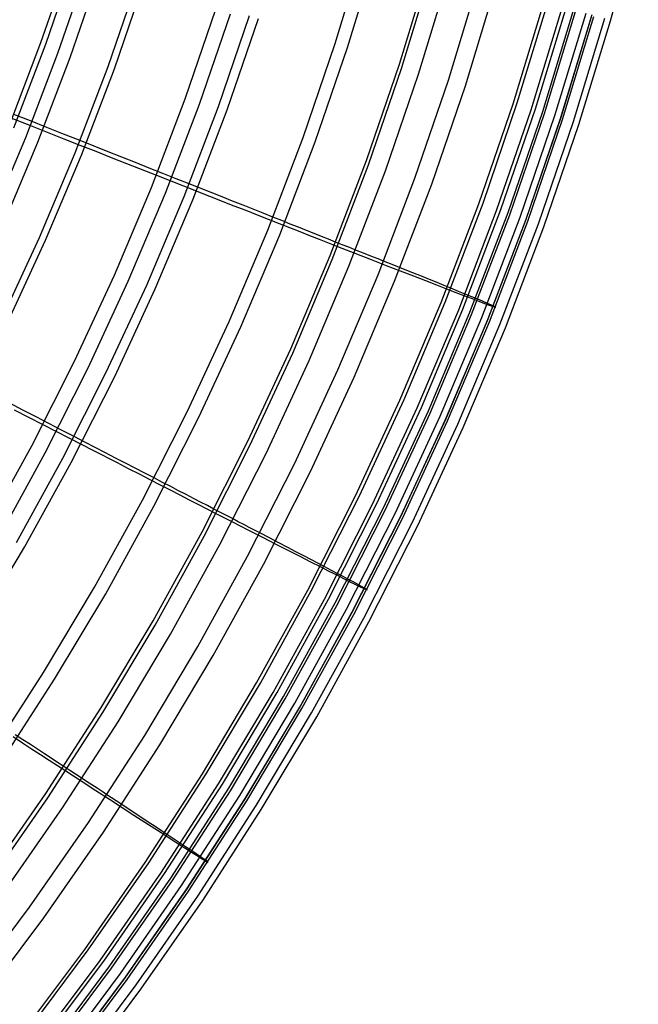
# Model space of a CAD drawing. Header units: millimetres. Extents: x 20498 to 21098, y 1199 to 1799.
# Tile 30 of 110: x 21029 to 21089, y 1322 to 1417. Entities that reach past the tile are written whole.
import ezdxf

# ---------------------------------------------------------------- set-up
doc = ezdxf.new("R2010")
doc.units = ezdxf.units.MM
doc.layers.add('Rico Pouf Ferm Living', color=7, linetype='Continuous', true_color=0x000000)

msp = doc.modelspace()

# ---------------------------------------------------------------- linework, layer by layer
at = {"layer": 'Rico Pouf Ferm Living'}
for p, q in [((21085.928, 1416.867, 219.924), (21088.605, 1426.917, 219.944)), ((21059.478, 1414.705, 75.794), (21062.255, 1423.842, 75.812)), ((21060.664, 1414.324, 74.31), (21063.454, 1423.502, 74.328)), ((21031.192, 1414.806, 61.455), (21033.983, 1422.962, 61.471)), ((21031.648, 1414.644, 59.525), (21034.445, 1422.815, 59.541)), ((21032.817, 1413.767, 359.2), (21035.625, 1421.972, 359.216)), ((21034.006, 1413.334, 360.668), (21036.829, 1421.581, 360.684)), ((21065.645, 1412.7, 83.883), (21068.488, 1422.052, 83.901)), ((21065.841, 1412.288, 310.11), (21068.683, 1421.641, 310.129)), ((21037.649, 1412.467, 63.809), (21040.518, 1420.847, 63.826)), ((21038.247, 1412.253, 61.93), (21041.123, 1420.655, 61.947)), ((21067.478, 1411.758, 310.873), (21070.338, 1421.168, 310.892)), ((21070.357, 1411.163, 93.876), (21073.249, 1420.679, 93.895)), ((21071.985, 1410.638, 93.092), (21074.895, 1420.211, 93.111)), ((21076.562, 1408.891, 267.787), (21079.519, 1418.619, 267.806)), ((21076.977, 1408.984, 120.375), (21079.939, 1418.73, 120.394)), ((21045.056, 1409.362, 344.086), (21048.011, 1417.995, 344.103)), ((21078.3, 1408.328, 268.168), (21081.276, 1418.117, 268.187)), ((21078.719, 1408.422, 120.017), (21081.699, 1418.229, 120.037)), ((21079.416, 1408.164, 140.914), (21082.404, 1417.995, 140.933)), ((21079.574, 1407.952, 245.369), (21082.563, 1417.786, 245.388)), ((21080.594, 1407.754, 160.235), (21083.595, 1417.626, 160.254)), ((21046.423, 1408.866, 345.336), (21049.393, 1417.546, 345.353)), ((21048.244, 1408.626, 69.223), (21051.239, 1417.376, 69.241)), ((21049.093, 1408.321, 67.475), (21052.099, 1417.101, 67.493)), ((21081.134, 1407.488, 219.835), (21084.139, 1417.377, 219.854)), ((21081.179, 1407.595, 140.729), (21084.186, 1417.488, 140.748)), ((21081.334, 1407.383, 245.588), (21084.342, 1417.279, 245.607)), ((21082.363, 1407.183, 160.138), (21085.382, 1417.116, 160.157)), ((21082.903, 1406.916, 219.905), (21085.928, 1416.867, 219.924)), ((21028.119, 1406.753, 61.439), (21031.192, 1414.806, 61.455)), ((21028.57, 1406.575, 59.509), (21031.648, 1414.644, 59.525)), ((21056.385, 1405.67, 75.776), (21059.478, 1414.705, 75.794)), ((21057.558, 1405.248, 74.292), (21060.664, 1414.324, 74.31)), ((21029.726, 1405.665, 359.184), (21032.817, 1413.767, 359.2)), ((21030.9, 1405.191, 360.651), (21034.006, 1413.334, 360.668)), ((21034.491, 1404.191, 63.793), (21037.649, 1412.467, 63.809)), ((21035.082, 1403.956, 61.913), (21038.247, 1412.253, 61.93)), ((21062.48, 1403.453, 83.864), (21065.645, 1412.7, 83.883)), ((21062.675, 1403.039, 310.092), (21065.841, 1412.288, 310.11)), ((21064.293, 1402.453, 310.855), (21067.478, 1411.758, 310.873)), ((21067.136, 1401.753, 93.857), (21070.357, 1411.163, 93.876)), ((21068.746, 1401.172, 93.073), (21071.985, 1410.638, 93.092)), ((21041.804, 1400.837, 344.069), (21045.056, 1409.362, 344.086)), ((21043.152, 1400.294, 345.319), (21046.423, 1408.866, 345.336)), ((21044.947, 1399.984, 69.206), (21048.244, 1408.626, 69.223)), ((21045.785, 1399.65, 67.458), (21049.093, 1408.321, 67.475)), ((21073.269, 1399.271, 267.767), (21076.562, 1408.891, 267.787)), ((21073.678, 1399.346, 120.356), (21076.977, 1408.984, 120.375)), ((21074.987, 1398.649, 268.148), (21078.3, 1408.328, 268.168)), ((21075.4, 1398.724, 119.998), (21078.719, 1408.422, 120.017)), ((21076.089, 1398.443, 140.894), (21079.416, 1408.164, 140.914)), ((21028.301, 1407.54, 361.15), (21030.178, 1406.8, 359.186)), ((21030.182, 1407.242, 61.969), (21028.568, 1407.882, 61.441)), ((21031.766, 1406.615, 62.532), (21030.182, 1407.242, 61.969)), ((21076.246, 1398.228, 245.349), (21079.574, 1407.952, 245.369)), ((21077.253, 1397.992, 160.215), (21080.594, 1407.754, 160.235)), ((21077.787, 1397.709, 219.815), (21081.134, 1407.488, 219.835)), ((21077.831, 1397.813, 140.709), (21081.179, 1407.595, 140.729)), ((21077.985, 1397.598, 245.568), (21081.334, 1407.383, 245.588)), ((21079.001, 1397.36, 160.118), (21082.363, 1407.183, 160.138)), ((21030.178, 1406.8, 359.186), (21031.798, 1406.162, 357.417)), ((21033.347, 1405.988, 63.138), (21031.766, 1406.615, 62.532)), ((21079.535, 1397.076, 219.885), (21082.903, 1406.916, 219.905)), ((21026.355, 1397.674, 359.167), (21029.726, 1405.665, 359.184)), ((21031.798, 1406.162, 357.417), (21033.382, 1405.537, 355.617)), ((21034.953, 1405.351, 63.795), (21033.347, 1405.988, 63.138)), ((21033.382, 1405.537, 355.617), (21034.932, 1404.926, 353.786)), ((21037.633, 1404.288, 64.976), (21034.953, 1405.351, 63.795)), ((21052.981, 1396.748, 75.758), (21056.385, 1405.67, 75.776)), ((21027.512, 1397.16, 360.635), (21030.9, 1405.191, 360.651)), ((21034.932, 1404.926, 353.786), (21036.451, 1404.328, 351.92)), ((21036.451, 1404.328, 351.92), (21037.943, 1403.74, 350.018)), ((21054.138, 1396.286, 74.274), (21057.558, 1405.248, 74.292)), ((21031.049, 1396.029, 63.776), (21034.491, 1404.191, 63.793)), ((21031.63, 1395.774, 61.897), (21035.082, 1403.956, 61.913)), ((21038.966, 1403.76, 65.607), (21037.633, 1404.288, 64.976)), ((21037.943, 1403.74, 350.018), (21039.409, 1403.162, 348.077)), ((21040.289, 1403.235, 66.267), (21038.966, 1403.76, 65.607)), ((21058.996, 1394.321, 83.846), (21062.48, 1403.453, 83.864)), ((21039.409, 1403.162, 348.077), (21042.279, 1402.032, 344.071)), ((21041.6, 1402.715, 66.955), (21040.289, 1403.235, 66.267)), ((21042.896, 1402.201, 67.675), (21041.6, 1402.715, 66.955)), ((21059.191, 1393.906, 310.074), (21062.675, 1403.039, 310.092)), ((21060.787, 1393.264, 310.836), (21064.293, 1402.453, 310.855)), ((21042.279, 1402.032, 344.071), (21044.901, 1401, 340.159)), ((21044.173, 1401.694, 68.425), (21042.896, 1402.201, 67.675)), ((21045.429, 1401.195, 69.208), (21044.173, 1401.694, 68.425)), ((21063.591, 1392.461, 93.839), (21067.136, 1401.753, 93.857)), ((21038.257, 1392.43, 344.052), (21041.804, 1400.837, 344.069)), ((21044.901, 1401, 340.159), (21047.387, 1400.022, 336.186)), ((21046.5, 1400.77, 69.916), (21045.429, 1401.195, 69.208)), ((21047.556, 1400.351, 70.652), (21046.5, 1400.77, 69.916)), ((21065.179, 1391.824, 93.054), (21068.746, 1401.172, 93.073)), ((21039.586, 1391.841, 345.302), (21043.152, 1400.294, 345.319)), ((21041.352, 1391.462, 69.189), (21044.947, 1399.984, 69.206)), ((21042.178, 1391.099, 67.441), (21045.785, 1399.65, 67.458)), ((21047.387, 1400.022, 336.186), (21049.741, 1399.096, 332.135)), ((21048.594, 1399.939, 71.419), (21047.556, 1400.351, 70.652)), ((21049.613, 1399.534, 72.218), (21048.594, 1399.939, 71.419)), ((21050.613, 1399.137, 73.05), (21049.613, 1399.534, 72.218)), ((21049.741, 1399.096, 332.135), (21050.87, 1398.652, 330.075)), ((21051.592, 1398.749, 73.917), (21050.613, 1399.137, 73.05)), ((21050.87, 1398.652, 330.075), (21051.968, 1398.22, 327.988)), ((21052.548, 1398.369, 74.82), (21051.592, 1398.749, 73.917)), ((21069.645, 1389.771, 267.748), (21073.269, 1399.271, 267.767)), ((21070.047, 1389.829, 120.337), (21073.678, 1399.346, 120.356)), ((21071.34, 1389.09, 268.129), (21074.987, 1398.649, 268.148)), ((21071.746, 1389.147, 119.979), (21075.4, 1398.724, 119.998)), ((21051.968, 1398.22, 327.988), (21053.036, 1397.801, 325.873)), ((21053.479, 1397.999, 75.761), (21052.548, 1398.369, 74.82)), ((21053.036, 1397.801, 325.873), (21054.074, 1397.393, 323.727)), ((21054.331, 1397.66, 76.679), (21053.479, 1397.999, 75.761)), ((21072.426, 1388.843, 140.875), (21076.089, 1398.443, 140.894)), ((21072.582, 1388.625, 245.33), (21076.246, 1398.228, 245.349)), ((21073.576, 1388.353, 160.196), (21077.253, 1397.992, 160.215)), ((21074.102, 1388.052, 219.796), (21077.787, 1397.709, 219.815)), ((21074.145, 1388.153, 140.69), (21077.831, 1397.813, 140.709)), ((21049.27, 1387.949, 75.74), (21052.981, 1396.748, 75.758)), ((21054.074, 1397.393, 323.727), (21055.082, 1396.998, 321.547)), ((21055.152, 1397.334, 77.622), (21054.331, 1397.66, 76.679)), ((21055.082, 1396.998, 321.547), (21056.061, 1396.613, 319.333)), ((21055.944, 1397.019, 78.591), (21055.152, 1397.334, 77.622)), ((21056.707, 1396.715, 79.587), (21055.944, 1397.019, 78.591)), ((21074.299, 1387.935, 245.549), (21077.985, 1397.598, 245.568)), ((21075.3, 1387.66, 160.099), (21079.001, 1397.36, 160.118)), ((21075.828, 1387.359, 219.866), (21079.535, 1397.076, 219.885)), ((21027.324, 1387.992, 63.76), (21031.049, 1396.029, 63.776)), ((21050.41, 1387.447, 74.256), (21054.138, 1396.286, 74.274)), ((21056.061, 1396.613, 319.333), (21057.012, 1396.24, 317.08)), ((21057.444, 1396.422, 80.61), (21056.707, 1396.715, 79.587)), ((21057.012, 1396.24, 317.08), (21057.935, 1395.878, 314.788)), ((21058.155, 1396.139, 81.66), (21057.444, 1396.422, 80.61)), ((21057.935, 1395.878, 314.788), (21059.7, 1395.186, 310.076)), ((21058.842, 1395.865, 82.74), (21058.155, 1396.139, 81.66)), ((21059.506, 1395.601, 83.848), (21058.842, 1395.865, 82.74)), ((21027.897, 1387.717, 61.88), (21031.63, 1395.774, 61.897)), ((21060.147, 1395.345, 84.987), (21059.506, 1395.601, 83.848)), ((21059.7, 1395.186, 310.076), (21061.361, 1394.536, 305.182)), ((21060.768, 1395.098, 86.156), (21060.147, 1395.345, 84.987)), ((21061.368, 1394.858, 87.356), (21060.768, 1395.098, 86.156)), ((21061.95, 1394.626, 88.588), (21061.368, 1394.858, 87.356)), ((21055.197, 1385.315, 83.828), (21058.996, 1394.321, 83.846)), ((21055.391, 1384.899, 310.055), (21059.191, 1393.906, 310.074)), ((21061.361, 1394.536, 305.182), (21062.918, 1393.927, 300.123)), ((21062.514, 1394.401, 89.851), (21061.95, 1394.626, 88.588)), ((21063.061, 1394.182, 91.148), (21062.514, 1394.401, 89.851)), ((21062.918, 1393.927, 300.123), (21064.374, 1393.359, 294.925)), ((21063.593, 1393.97, 92.478), (21063.061, 1394.182, 91.148)), ((21064.11, 1393.763, 93.841), (21063.593, 1393.97, 92.478)), ((21056.964, 1384.202, 310.818), (21060.787, 1393.264, 310.836)), ((21065.101, 1393.367, 96.668), (21064.11, 1393.763, 93.841)), ((21064.374, 1393.359, 294.925), (21065.73, 1392.83, 289.613)), ((21066.038, 1392.992, 99.629), (21065.101, 1393.367, 96.668)), ((21066.92, 1392.637, 102.727), (21066.038, 1392.992, 99.629)), ((21034.421, 1384.152, 344.035), (21038.257, 1392.43, 344.052)), ((21059.725, 1383.297, 93.82), (21063.591, 1392.461, 93.839)), ((21065.73, 1392.83, 289.613), (21066.987, 1392.34, 284.214)), ((21067.751, 1392.304, 105.964), (21066.92, 1392.637, 102.727)), ((21066.987, 1392.34, 284.214), (21068.146, 1391.89, 278.754)), ((21068.53, 1391.99, 109.341), (21067.751, 1392.304, 105.964)), ((21035.729, 1383.516, 345.285), (21039.586, 1391.841, 345.302)), ((21037.463, 1383.07, 69.171), (21041.352, 1391.462, 69.189)), ((21038.276, 1382.679, 67.423), (21042.178, 1391.099, 67.441)), ((21061.29, 1382.606, 93.036), (21065.179, 1391.824, 93.054)), ((21068.146, 1391.89, 278.754), (21069.208, 1391.477, 273.257)), ((21069.26, 1391.696, 112.861), (21068.53, 1391.99, 109.341)), ((21069.208, 1391.477, 273.257), (21070.175, 1391.103, 267.751)), ((21069.942, 1391.42, 116.527), (21069.26, 1391.696, 112.861)), ((21070.578, 1391.163, 120.339), (21069.942, 1391.42, 116.527)), ((21070.175, 1391.103, 267.751), (21071.064, 1390.759, 262.149)), ((21071.326, 1390.859, 125.456), (21070.578, 1391.163, 120.339)), ((21071.064, 1390.759, 262.149), (21071.847, 1390.458, 256.582)), ((21071.963, 1390.599, 130.566), (21071.326, 1390.859, 125.456)), ((21071.847, 1390.458, 256.582), (21072.53, 1390.196, 250.996)), ((21072.504, 1390.378, 135.697), (21071.963, 1390.599, 130.566)), ((21072.962, 1390.189, 140.878), (21072.504, 1390.378, 135.697)), ((21072.53, 1390.196, 250.996), (21073.118, 1389.971, 245.333)), ((21073.628, 1389.911, 150.516), (21072.962, 1390.189, 140.878)), ((21065.693, 1380.403, 267.729), (21069.645, 1389.771, 267.748)), ((21066.088, 1380.443, 120.318), (21070.047, 1389.829, 120.337)), ((21073.118, 1389.971, 245.333), (21073.66, 1389.766, 238.965)), ((21074.113, 1389.704, 160.199), (21073.628, 1389.911, 150.516)), ((21073.66, 1389.766, 238.965), (21074.086, 1389.607, 232.594)), ((21074.086, 1389.607, 232.594), (21074.641, 1389.406, 219.799)), ((21074.868, 1389.362, 189.528), (21074.113, 1389.704, 160.199)), ((21074.641, 1389.406, 219.799), (21074.9, 1389.326, 205.015)), ((21074.9, 1389.326, 205.015), (21074.868, 1389.362, 189.528)), ((21067.364, 1379.663, 268.11), (21071.34, 1389.09, 268.129)), ((21067.762, 1379.703, 119.96), (21071.746, 1389.147, 119.979)), ((21068.432, 1379.376, 140.856), (21072.426, 1388.843, 140.875)), ((21068.587, 1379.155, 245.311), (21072.582, 1388.625, 245.33)), ((21069.565, 1378.846, 160.177), (21073.576, 1388.353, 160.196)), ((21045.255, 1379.285, 75.723), (21049.27, 1387.949, 75.74)), ((21046.377, 1378.744, 74.238), (21050.41, 1387.447, 74.256)), ((21070.085, 1378.529, 219.777), (21074.102, 1388.052, 219.796)), ((21070.127, 1378.627, 140.671), (21074.145, 1388.153, 140.69)), ((21070.279, 1378.406, 245.53), (21074.299, 1387.935, 245.549)), ((21071.265, 1378.095, 160.079), (21075.3, 1387.66, 160.099)), ((21071.786, 1377.777, 219.846), (21075.828, 1387.359, 219.866)), ((21051.088, 1376.447, 83.81), (21055.197, 1385.315, 83.828)), ((21051.281, 1376.03, 310.037), (21055.391, 1384.899, 310.055)), ((21030.3, 1376.011, 344.018), (21034.421, 1384.152, 344.035)), ((21031.585, 1375.331, 345.268), (21035.729, 1383.516, 345.285)), ((21052.829, 1375.278, 310.8), (21056.964, 1384.202, 310.818)), ((21033.286, 1374.819, 69.154), (21037.463, 1383.07, 69.171)), ((21034.085, 1374.399, 67.406), (21038.276, 1382.679, 67.423)), ((21055.544, 1374.273, 93.802), (21059.725, 1383.297, 93.82)), ((21057.084, 1373.528, 93.017), (21061.29, 1382.606, 93.036)), ((21029.46, 1379.438, 66.218), (21028.195, 1380.093, 65.559)), ((21061.418, 1371.177, 267.711), (21065.693, 1380.403, 267.729)), ((21061.805, 1371.201, 120.299), (21066.088, 1380.443, 120.318)), ((21063.452, 1370.403, 119.941), (21067.762, 1379.703, 119.96)), ((21028.628, 1379.472, 348.029), (21031.37, 1378.06, 344.022)), ((21030.712, 1378.79, 66.907), (21029.46, 1379.438, 66.218)), ((21031.95, 1378.149, 67.626), (21030.712, 1378.79, 66.907)), ((21040.942, 1370.765, 75.705), (21045.255, 1379.285, 75.723)), ((21063.062, 1370.38, 268.091), (21067.364, 1379.663, 268.11)), ((21064.113, 1370.053, 140.837), (21068.432, 1379.376, 140.856)), ((21064.266, 1369.829, 245.292), (21068.587, 1379.155, 245.311)), ((21065.228, 1369.485, 160.158), (21069.565, 1378.846, 160.177)), ((21031.37, 1378.06, 344.022), (21033.874, 1376.77, 340.11)), ((21033.171, 1377.517, 68.376), (21031.95, 1378.149, 67.626)), ((21042.044, 1370.185, 74.221), (21046.377, 1378.744, 74.238)), ((21065.74, 1369.152, 219.757), (21070.085, 1378.529, 219.777)), ((21065.78, 1369.245, 140.651), (21070.127, 1378.627, 140.671)), ((21065.931, 1369.022, 245.511), (21070.279, 1378.406, 245.53)), ((21066.9, 1368.675, 160.06), (21071.265, 1378.095, 160.079)), ((21034.37, 1376.895, 69.159), (21033.171, 1377.517, 68.376)), ((21035.394, 1376.365, 69.866), (21034.37, 1376.895, 69.159)), ((21067.413, 1368.341, 219.827), (21071.786, 1377.777, 219.846)), ((21025.899, 1368.018, 344.001), (21030.3, 1376.011, 344.018)), ((21033.874, 1376.77, 340.11), (21036.249, 1375.548, 336.136)), ((21036.402, 1375.843, 70.602), (21035.394, 1376.365, 69.866)), ((21046.673, 1367.726, 83.792), (21051.088, 1376.447, 83.81)), ((21046.866, 1367.308, 310.019), (21051.281, 1376.03, 310.037)), ((21027.16, 1367.294, 345.251), (21031.585, 1375.331, 345.268)), ((21036.249, 1375.548, 336.136), (21038.498, 1374.391, 332.085)), ((21037.394, 1375.329, 71.369), (21036.402, 1375.843, 70.602)), ((21038.368, 1374.824, 72.168), (21037.394, 1375.329, 71.369)), ((21048.387, 1366.503, 310.782), (21052.829, 1375.278, 310.8)), ((21028.825, 1366.717, 69.138), (21033.286, 1374.819, 69.154)), ((21029.608, 1366.27, 67.389), (21034.085, 1374.399, 67.406)), ((21039.323, 1374.329, 73), (21038.368, 1374.824, 72.168)), ((21038.498, 1374.391, 332.085), (21039.577, 1373.836, 330.024)), ((21040.258, 1373.844, 73.867), (21039.323, 1374.329, 73)), ((21051.052, 1365.4, 93.783), (21055.544, 1374.273, 93.802)), ((21039.577, 1373.836, 330.024), (21040.626, 1373.297, 327.937)), ((21041.171, 1373.371, 74.769), (21040.258, 1373.844, 73.867)), ((21040.626, 1373.297, 327.937), (21041.646, 1372.772, 325.822)), ((21042.061, 1372.909, 75.71), (21041.171, 1373.371, 74.769)), ((21052.565, 1364.601, 92.999), (21057.084, 1373.528, 93.017)), ((21041.646, 1372.772, 325.822), (21042.637, 1372.263, 323.675)), ((21042.875, 1372.487, 76.627), (21042.061, 1372.909, 75.71)), ((21042.637, 1372.263, 323.675), (21043.6, 1371.768, 321.496)), ((21043.66, 1372.081, 77.571), (21042.875, 1372.487, 76.627)), ((21043.6, 1371.768, 321.496), (21044.535, 1371.287, 319.281)), ((21044.416, 1371.688, 78.539), (21043.66, 1372.081, 77.571)), ((21045.146, 1371.309, 79.535), (21044.416, 1371.688, 78.539)), ((21044.535, 1371.287, 319.281), (21045.444, 1370.821, 317.029)), ((21045.85, 1370.944, 80.558), (21045.146, 1371.309, 79.535)), ((21056.826, 1362.106, 267.692), (21061.418, 1371.177, 267.711)), ((21057.204, 1362.112, 120.28), (21061.805, 1371.201, 120.299)), ((21036.336, 1362.4, 75.688), (21040.942, 1370.765, 75.705)), ((21045.444, 1370.821, 317.029), (21046.326, 1370.368, 314.736)), ((21046.529, 1370.591, 81.608), (21045.85, 1370.944, 80.558)), ((21046.326, 1370.368, 314.736), (21048.012, 1369.503, 310.024)), ((21047.185, 1370.25, 82.688), (21046.529, 1370.591, 81.608)), ((21047.819, 1369.921, 83.796), (21047.185, 1370.25, 82.688)), ((21058.441, 1361.252, 268.072), (21063.062, 1370.38, 268.091)), ((21058.823, 1361.258, 119.922), (21063.452, 1370.403, 119.941)), ((21037.417, 1361.782, 74.203), (21042.044, 1370.185, 74.221)), ((21048.432, 1369.603, 84.934), (21047.819, 1369.921, 83.796)), ((21048.012, 1369.503, 310.024), (21049.598, 1368.69, 305.129)), ((21049.025, 1369.294, 86.103), (21048.432, 1369.603, 84.934)), ((21049.599, 1368.996, 87.303), (21049.025, 1369.294, 86.103)), ((21059.472, 1360.886, 140.818), (21064.113, 1370.053, 140.837)), ((21059.624, 1360.659, 245.273), (21064.266, 1369.829, 245.292)), ((21060.568, 1360.28, 160.139), (21065.228, 1369.485, 160.158)), ((21049.598, 1368.69, 305.129), (21051.086, 1367.927, 300.07)), ((21050.154, 1368.707, 88.535), (21049.599, 1368.996, 87.303)), ((21050.693, 1368.427, 89.799), (21050.154, 1368.707, 88.535)), ((21051.216, 1368.154, 91.095), (21050.693, 1368.427, 89.799)), ((21061.072, 1359.93, 219.738), (21065.74, 1369.152, 219.757)), ((21061.11, 1360.021, 140.632), (21065.78, 1369.245, 140.651)), ((21061.259, 1359.795, 245.492), (21065.931, 1369.022, 245.511)), ((21062.211, 1359.412, 160.041), (21066.9, 1368.675, 160.06)), ((21062.716, 1359.062, 219.808), (21067.413, 1368.341, 219.827)), ((21041.959, 1359.165, 83.774), (21046.673, 1367.726, 83.792)), ((21051.086, 1367.927, 300.07), (21052.477, 1367.216, 294.871)), ((21051.724, 1367.89, 92.425), (21051.216, 1368.154, 91.095)), ((21052.218, 1367.633, 93.788), (21051.724, 1367.89, 92.425)), ((21053.165, 1367.139, 96.615), (21052.218, 1367.633, 93.788)), ((21042.151, 1358.745, 310.001), (21046.866, 1367.308, 310.019)), ((21043.643, 1357.888, 310.764), (21048.387, 1366.503, 310.782)), ((21052.477, 1367.216, 294.871), (21053.772, 1366.554, 289.56)), ((21054.06, 1366.672, 99.576), (21053.165, 1367.139, 96.615)), ((21053.772, 1366.554, 289.56), (21054.972, 1365.94, 284.16)), ((21054.903, 1366.232, 102.673), (21054.06, 1366.672, 99.576)), ((21024.853, 1358.3, 67.373), (21029.608, 1366.27, 67.389)), ((21055.697, 1365.817, 105.91), (21054.903, 1366.232, 102.673)), ((21054.972, 1365.94, 284.16), (21056.079, 1365.376, 278.7)), ((21056.441, 1365.427, 109.287), (21055.697, 1365.817, 105.91)), ((21046.254, 1356.687, 93.765), (21051.052, 1365.4, 93.783)), ((21047.739, 1355.837, 92.98), (21052.565, 1364.601, 92.999)), ((21056.079, 1365.376, 278.7), (21057.094, 1364.859, 273.203)), ((21057.139, 1365.061, 112.807), (21056.441, 1365.427, 109.287)), ((21057.094, 1364.859, 273.203), (21058.018, 1364.389, 267.697)), ((21057.791, 1364.719, 116.472), (21057.139, 1365.061, 112.807)), ((21058.398, 1364.4, 120.285), (21057.791, 1364.719, 116.472)), ((21058.018, 1364.389, 267.697), (21058.867, 1363.958, 262.094)), ((21059.114, 1364.023, 125.401), (21058.398, 1364.4, 120.285)), ((21058.867, 1363.958, 262.094), (21059.615, 1363.579, 256.528)), ((21059.722, 1363.701, 130.511), (21059.114, 1364.023, 125.401)), ((21060.238, 1363.427, 135.642), (21059.722, 1363.701, 130.511)), ((21059.615, 1363.579, 256.528), (21060.267, 1363.25, 250.941)), ((21060.676, 1363.193, 140.823), (21060.238, 1363.427, 135.642)), ((21060.267, 1363.25, 250.941), (21060.829, 1362.967, 245.278)), ((21061.313, 1362.85, 150.461), (21060.676, 1363.193, 140.823)), ((21060.829, 1362.967, 245.278), (21061.346, 1362.708, 238.91)), ((21061.777, 1362.597, 160.143), (21061.313, 1362.85, 150.461)), ((21061.346, 1362.708, 238.91), (21061.753, 1362.507, 232.539)), ((21031.442, 1354.2, 75.67), (21036.336, 1362.4, 75.688)), ((21032.501, 1353.545, 74.186), (21037.417, 1361.782, 74.203)), ((21051.922, 1353.199, 267.673), (21056.826, 1362.106, 267.692)), ((21052.291, 1353.189, 120.261), (21057.204, 1362.112, 120.28)), ((21061.753, 1362.507, 232.539), (21062.283, 1362.251, 219.743)), ((21062.499, 1362.182, 189.472), (21061.777, 1362.597, 160.143)), ((21062.283, 1362.251, 219.743), (21062.53, 1362.144, 204.959)), ((21062.53, 1362.144, 204.959), (21062.499, 1362.182, 189.472)), ((21053.506, 1352.29, 268.054), (21058.441, 1361.252, 268.072)), ((21053.879, 1352.279, 119.903), (21058.823, 1361.258, 119.922)), ((21054.516, 1351.885, 140.799), (21059.472, 1360.886, 140.818)), ((21054.666, 1351.656, 245.254), (21059.624, 1360.659, 245.273)), ((21055.591, 1351.242, 160.12), (21060.568, 1360.28, 160.139)), ((21056.086, 1350.876, 219.72), (21061.072, 1359.93, 219.738)), ((21056.123, 1350.964, 140.614), (21061.11, 1360.021, 140.632)), ((21036.95, 1350.771, 83.756), (21041.959, 1359.165, 83.774)), ((21056.271, 1350.735, 245.473), (21061.259, 1359.795, 245.492)), ((21057.203, 1350.318, 160.022), (21062.211, 1359.412, 160.041)), ((21057.699, 1349.951, 219.789), (21062.716, 1359.062, 219.808)), ((21037.141, 1350.35, 309.984), (21042.151, 1358.745, 310.001)), ((21038.603, 1349.442, 310.746), (21043.643, 1357.888, 310.764)), ((21041.158, 1348.147, 93.747), (21046.254, 1356.687, 93.765)), ((21042.611, 1347.246, 92.962), (21047.739, 1355.837, 92.98)), ((21026.267, 1346.175, 75.653), (21031.442, 1354.2, 75.67)), ((21027.302, 1345.483, 74.169), (21032.501, 1353.545, 74.186)), ((21046.711, 1344.468, 267.655), (21051.922, 1353.199, 267.673)), ((21047.07, 1344.442, 120.243), (21052.291, 1353.189, 120.261)), ((21048.263, 1343.504, 268.035), (21053.506, 1352.29, 268.054)), ((21048.626, 1343.477, 119.885), (21053.879, 1352.279, 119.903)), ((21049.25, 1343.062, 140.781), (21054.516, 1351.885, 140.799)), ((21049.399, 1342.83, 245.236), (21054.666, 1351.656, 245.254)), ((21031.652, 1342.557, 83.739), (21036.95, 1350.771, 83.756)), ((21031.843, 1342.135, 309.966), (21037.141, 1350.35, 309.984)), ((21050.304, 1342.382, 160.101), (21055.591, 1351.242, 160.12)), ((21050.79, 1342.001, 219.701), (21056.086, 1350.876, 219.72)), ((21050.824, 1342.085, 140.595), (21056.123, 1350.964, 140.614)), ((21050.971, 1341.854, 245.454), (21056.271, 1350.735, 245.473)), ((21033.273, 1341.177, 310.728), (21038.603, 1349.442, 310.746)), ((21051.883, 1341.402, 160.003), (21057.203, 1350.318, 160.022)), ((21052.37, 1341.021, 219.77), (21057.699, 1349.951, 219.789)), ((21028.504, 1348.037, 323.624), (21029.412, 1347.447, 321.445)), ((21029.458, 1347.737, 77.519), (21028.719, 1348.221, 76.577)), ((21030.171, 1347.27, 78.488), (21029.458, 1347.737, 77.519)), ((21035.767, 1339.788, 93.729), (21041.158, 1348.147, 93.747)), ((21029.412, 1347.447, 321.445), (21030.293, 1346.874, 319.23)), ((21030.858, 1346.819, 79.484), (21030.171, 1347.27, 78.488)), ((21030.293, 1346.874, 319.23), (21031.149, 1346.317, 316.977)), ((21031.522, 1346.384, 80.506), (21030.858, 1346.819, 79.484)), ((21037.189, 1338.837, 92.944), (21042.611, 1347.246, 92.962)), ((21031.149, 1346.317, 316.977), (21031.98, 1345.777, 314.685)), ((21032.162, 1345.964, 81.557), (21031.522, 1346.384, 80.506)), ((21031.98, 1345.777, 314.685), (21033.568, 1344.744, 309.972)), ((21032.78, 1345.558, 82.636), (21032.162, 1345.964, 81.557)), ((21033.377, 1345.166, 83.744), (21032.78, 1345.558, 82.636)), ((21033.955, 1344.787, 84.882), (21033.377, 1345.166, 83.744)), ((21033.568, 1344.744, 309.972), (21035.063, 1343.774, 305.077)), ((21034.514, 1344.42, 86.051), (21033.955, 1344.787, 84.882)), ((21035.054, 1344.065, 87.251), (21034.514, 1344.42, 86.051)), ((21035.578, 1343.721, 88.482), (21035.054, 1344.065, 87.251)), ((21035.063, 1343.774, 305.077), (21036.465, 1342.864, 300.017)), ((21036.086, 1343.388, 89.746), (21035.578, 1343.721, 88.482)), ((21041.201, 1335.923, 267.637), (21046.711, 1344.468, 267.655)), ((21041.55, 1335.881, 120.225), (21047.07, 1344.442, 120.243)), ((21036.579, 1343.064, 91.042), (21036.086, 1343.388, 89.746)), ((21036.465, 1342.864, 300.017), (21037.775, 1342.014, 294.819)), ((21037.057, 1342.749, 92.372), (21036.579, 1343.064, 91.042)), ((21042.718, 1334.906, 268.017), (21048.263, 1343.504, 268.035)), ((21043.071, 1334.863, 119.866), (21048.626, 1343.477, 119.885)), ((21043.681, 1334.427, 140.762), (21049.25, 1343.062, 140.781)), ((21043.829, 1334.192, 245.217), (21049.399, 1342.83, 245.236)), ((21026.073, 1334.532, 83.721), (21031.652, 1342.557, 83.739)), ((21026.263, 1334.109, 309.949), (21031.843, 1342.135, 309.966)), ((21037.523, 1342.443, 93.735), (21037.057, 1342.749, 92.372)), ((21038.415, 1341.856, 96.562), (21037.523, 1342.443, 93.735)), ((21037.775, 1342.014, 294.819), (21038.995, 1341.224, 289.506)), ((21039.259, 1341.301, 99.522), (21038.415, 1341.856, 96.562)), ((21044.712, 1333.711, 160.083), (21050.304, 1342.382, 160.101)), ((21045.188, 1333.315, 219.682), (21050.79, 1342.001, 219.701)), ((21045.221, 1333.396, 140.576), (21050.824, 1342.085, 140.595)), ((21045.365, 1333.163, 245.436), (21050.971, 1341.854, 245.454)), ((21027.659, 1333.101, 310.711), (21033.273, 1341.177, 310.728)), ((21038.995, 1341.224, 289.506), (21040.126, 1340.491, 284.107)), ((21040.053, 1340.777, 102.62), (21039.259, 1341.301, 99.522)), ((21046.256, 1332.677, 159.985), (21051.883, 1341.402, 160.003)), ((21046.733, 1332.28, 219.751), (21052.37, 1341.021, 219.77)), ((21040.801, 1340.284, 105.856), (21040.053, 1340.777, 102.62)), ((21040.126, 1340.491, 284.107), (21041.169, 1339.817, 278.646)), ((21041.503, 1339.82, 109.233), (21040.801, 1340.284, 105.856)), ((21030.09, 1331.622, 93.712), (21035.767, 1339.788, 93.729)), ((21041.169, 1339.817, 278.646), (21042.125, 1339.199, 273.149)), ((21042.161, 1339.386, 112.753), (21041.503, 1339.82, 109.233)), ((21042.125, 1339.199, 273.149), (21042.995, 1338.637, 267.643)), ((21042.775, 1338.98, 116.418), (21042.161, 1339.386, 112.753)), ((21031.478, 1330.622, 92.927), (21037.189, 1338.837, 92.944)), ((21043.347, 1338.6, 120.231), (21042.775, 1338.98, 116.418)), ((21042.995, 1338.637, 267.643), (21043.794, 1338.122, 262.04)), ((21044.021, 1338.153, 125.347), (21043.347, 1338.6, 120.231)), ((21043.794, 1338.122, 262.04), (21044.499, 1337.669, 256.473)), ((21044.595, 1337.771, 130.456), (21044.021, 1338.153, 125.347)), ((21044.499, 1337.669, 256.473), (21045.113, 1337.274, 250.886)), ((21045.082, 1337.446, 135.587), (21044.595, 1337.771, 130.456)), ((21045.495, 1337.17, 140.768), (21045.082, 1337.446, 135.587)), ((21045.113, 1337.274, 250.886), (21045.643, 1336.936, 245.223)), ((21046.095, 1336.764, 150.406), (21045.495, 1337.17, 140.768)), ((21045.643, 1336.936, 245.223), (21046.13, 1336.625, 238.855)), ((21046.533, 1336.466, 160.089), (21046.095, 1336.764, 150.406)), ((21046.13, 1336.625, 238.855), (21046.513, 1336.383, 232.484)), ((21046.513, 1336.383, 232.484), (21047.012, 1336.074, 219.688)), ((21047.214, 1335.982, 189.418), (21046.533, 1336.466, 160.089)), ((21035.397, 1327.575, 267.619), (21041.201, 1335.923, 267.637)), ((21035.735, 1327.517, 120.207), (21041.55, 1335.881, 120.225)), ((21047.012, 1336.074, 219.688), (21047.244, 1335.942, 204.904)), ((21047.244, 1335.942, 204.904), (21047.214, 1335.982, 189.418)), ((21036.879, 1326.505, 267.999), (21042.718, 1334.906, 268.017)), ((21037.22, 1326.447, 119.848), (21043.071, 1334.863, 119.866)), ((21037.816, 1325.99, 140.744), (21043.681, 1334.427, 140.762)), ((21037.962, 1325.753, 245.199), (21043.829, 1334.192, 245.217)), ((21038.823, 1325.24, 160.064), (21044.712, 1333.711, 160.083)), ((21039.288, 1324.829, 219.664), (21045.188, 1333.315, 219.682)), ((21039.319, 1324.907, 140.558), (21045.221, 1333.396, 140.576)), ((21039.462, 1324.671, 245.417), (21045.365, 1333.163, 245.436)), ((21040.33, 1324.153, 159.966), (21046.256, 1332.677, 159.985)), ((21024.133, 1323.658, 93.695), (21030.09, 1331.622, 93.712)), ((21040.797, 1323.741, 219.733), (21046.733, 1332.28, 219.751)), ((21025.485, 1322.61, 92.909), (21031.478, 1330.622, 92.927)), ((21029.307, 1319.433, 267.601), (21035.397, 1327.575, 267.619)), ((21029.634, 1319.36, 120.189), (21035.735, 1327.517, 120.207)), ((21030.751, 1318.313, 267.981), (21036.879, 1326.505, 267.999)), ((21031.08, 1318.239, 119.831), (21037.22, 1326.447, 119.848)), ((21031.662, 1317.762, 140.726), (21037.816, 1325.99, 140.744)), ((21031.806, 1317.522, 245.181), (21037.962, 1325.753, 245.199)), ((21032.643, 1316.978, 160.047), (21038.823, 1325.24, 160.064)), ((21033.098, 1316.552, 219.646), (21039.288, 1324.829, 219.664)), ((21033.126, 1316.627, 140.54), (21039.319, 1324.907, 140.558)), ((21033.268, 1316.389, 245.399), (21039.462, 1324.671, 245.417)), ((21034.112, 1315.839, 159.948), (21040.33, 1324.153, 159.966)), ((21034.567, 1315.412, 219.715), (21040.797, 1323.741, 219.733))]:
    msp.add_line(p, q, dxfattribs=at)

doc.saveas('drawing.dxf')
